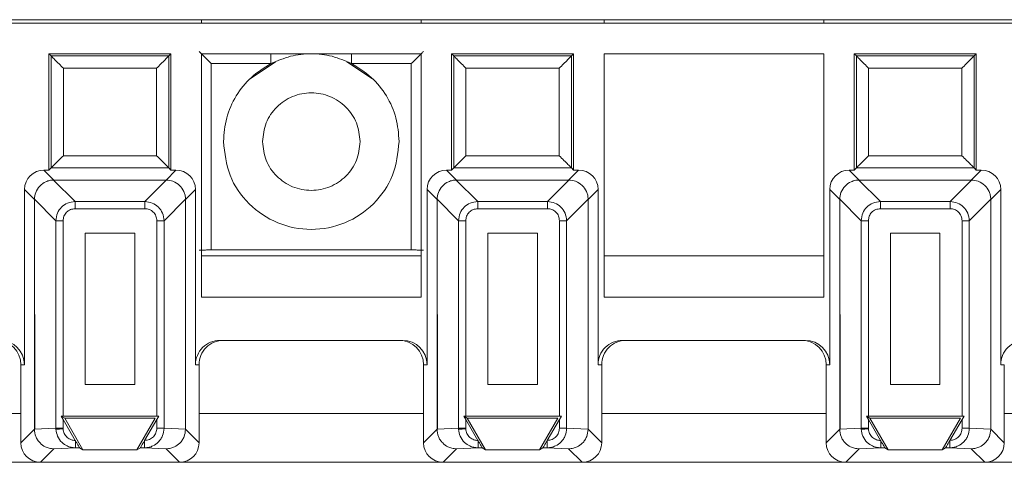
# Paper-space layout 'Blatt2' of a CAD drawing. Header units: millimetres. Extents: x 257 to 862, y 404 to 535.
# Tile 12 of 36: x 523 to 563, y 408 to 426. Entities that reach past the tile are written whole.
import ezdxf

# ---------------------------------------------------------------- set-up
doc = ezdxf.new("R2010")
doc.units = ezdxf.units.MM

psp = doc.layouts.new('Blatt2')

# ---------------------------------------------------------------- linework, layer by layer
at = {"color": 7, "linetype": 'Continuous', "lineweight": 15}
for p, q in [((259.333, 425.89), (826.511, 425.89)), ((642.233, 425.74), (477.233, 425.74)), ((530.483, 425.89), (530.483, 425.74)), ((539.483, 425.89), (539.483, 425.74)), ((546.983, 425.89), (546.983, 425.74)), ((555.983, 425.89), (555.983, 425.74)), ((529.233, 424.49), (524.233, 424.49)), ((524.233, 424.49), (524.322, 424.401)), ((524.233, 424.49), (524.233, 419.724)), ((529.233, 424.49), (529.144, 424.401)), ((529.233, 419.724), (529.233, 424.49)), ((530.483, 424.49), (530.483, 414.516)), ((539.483, 424.49), (530.483, 424.49)), ((539.483, 414.516), (539.483, 424.49)), ((540.733, 424.49), (540.733, 419.724)), ((540.733, 424.49), (540.822, 424.401)), ((545.733, 424.49), (540.733, 424.49)), ((545.733, 424.49), (545.644, 424.401)), ((545.733, 419.724), (545.733, 424.49)), ((546.983, 424.49), (546.983, 414.516)), ((555.983, 424.49), (546.983, 424.49)), ((555.983, 414.516), (555.983, 424.49)), ((557.233, 424.49), (557.233, 419.724)), ((557.233, 424.49), (557.322, 424.401)), ((562.233, 424.49), (557.233, 424.49)), ((562.233, 424.49), (562.144, 424.401)), ((562.233, 419.724), (562.233, 424.49)), ((529.144, 424.401), (524.322, 424.401)), ((524.322, 424.401), (524.322, 419.813)), ((529.144, 419.813), (529.144, 424.401)), ((530.885, 424.087), (533.329, 424.087)), ((530.885, 424.087), (530.885, 416.446)), ((533.52, 424.159), (532.479, 423.463)), ((537.486, 423.463), (536.446, 424.159)), ((536.637, 424.087), (539.081, 424.087)), ((539.081, 416.446), (539.081, 424.087)), ((540.822, 424.401), (540.822, 419.813)), ((545.644, 424.401), (540.822, 424.401)), ((545.644, 419.813), (545.644, 424.401)), ((557.322, 424.401), (557.322, 419.813)), ((562.144, 424.401), (557.322, 424.401)), ((562.144, 419.813), (562.144, 424.401)), ((524.822, 423.901), (524.822, 420.313)), ((528.644, 423.901), (524.822, 423.901)), ((528.644, 420.313), (528.644, 423.901)), ((545.144, 423.901), (541.322, 423.901)), ((541.322, 423.901), (541.322, 420.313)), ((545.144, 420.313), (545.144, 423.901)), ((561.644, 423.901), (557.822, 423.901)), ((557.822, 423.901), (557.822, 420.313)), ((561.644, 420.313), (561.644, 423.901)), ((524.822, 420.313), (528.644, 420.313)), ((541.322, 420.313), (545.144, 420.313)), ((557.822, 420.313), (561.644, 420.313)), ((524.437, 419.315), (524.029, 419.724)), ((524.233, 419.724), (524.029, 419.724)), ((524.322, 419.813), (524.233, 419.724)), ((529.144, 419.813), (524.322, 419.813)), ((529.029, 419.315), (529.437, 419.724)), ((529.233, 419.724), (529.144, 419.813)), ((529.437, 419.724), (529.233, 419.724)), ((540.937, 419.315), (540.529, 419.724)), ((540.733, 419.724), (540.529, 419.724)), ((540.822, 419.813), (540.733, 419.724)), ((545.644, 419.813), (540.822, 419.813)), ((545.529, 419.315), (545.937, 419.724)), ((545.733, 419.724), (545.644, 419.813)), ((545.937, 419.724), (545.733, 419.724)), ((557.437, 419.315), (557.029, 419.724)), ((557.233, 419.724), (557.029, 419.724)), ((557.322, 419.813), (557.233, 419.724)), ((562.144, 419.813), (557.322, 419.813)), ((562.029, 419.315), (562.437, 419.724)), ((562.233, 419.724), (562.144, 419.813)), ((562.437, 419.724), (562.233, 419.724)), ((525.305, 418.434), (524.424, 419.315)), ((524.437, 419.315), (524.424, 419.315)), ((524.437, 419.315), (529.029, 419.315)), ((528.161, 418.434), (529.042, 419.315)), ((529.029, 419.315), (529.042, 419.315)), ((541.805, 418.434), (540.924, 419.315)), ((540.937, 419.315), (540.924, 419.315)), ((540.937, 419.315), (545.529, 419.315)), ((544.661, 418.434), (545.542, 419.315)), ((545.529, 419.315), (545.542, 419.315)), ((558.305, 418.434), (557.424, 419.315)), ((557.437, 419.315), (557.424, 419.315)), ((557.437, 419.315), (562.029, 419.315)), ((561.161, 418.434), (562.042, 419.315)), ((562.029, 419.315), (562.042, 419.315)), ((523.637, 418.515), (523.229, 418.924)), ((523.229, 418.924), (523.229, 411.74)), ((530.237, 418.924), (529.829, 418.515)), ((530.237, 411.74), (530.237, 418.924)), ((540.137, 418.515), (539.729, 418.924)), ((539.729, 418.924), (539.729, 411.74)), ((546.737, 418.924), (546.329, 418.515)), ((546.737, 411.74), (546.737, 418.924)), ((556.637, 418.515), (556.229, 418.924)), ((556.229, 418.924), (556.229, 411.74)), ((563.237, 418.924), (562.829, 418.515)), ((563.237, 411.74), (563.237, 418.924)), ((523.637, 418.529), (524.518, 417.648)), ((523.637, 418.529), (523.637, 418.515)), ((523.637, 418.515), (523.654, 409.094)), ((523.637, 409.094), (523.637, 418.515)), ((525.305, 418.139), (525.305, 418.434)), ((525.305, 418.434), (528.161, 418.434)), ((528.161, 418.139), (528.161, 418.434)), ((529.829, 418.529), (528.948, 417.648)), ((529.829, 418.529), (529.829, 418.515)), ((529.829, 418.515), (529.829, 409.094)), ((540.137, 418.529), (541.018, 417.648)), ((540.137, 418.529), (540.137, 418.515)), ((540.137, 418.515), (540.154, 409.094)), ((540.137, 409.094), (540.137, 418.515)), ((541.805, 418.139), (541.805, 418.434)), ((541.805, 418.434), (544.661, 418.434)), ((544.661, 418.139), (544.661, 418.434)), ((546.329, 418.529), (545.448, 417.648)), ((546.329, 418.529), (546.329, 418.515)), ((546.329, 418.515), (546.329, 409.094)), ((556.637, 418.529), (557.518, 417.648)), ((556.637, 418.529), (556.637, 418.515)), ((556.637, 418.515), (556.654, 409.094)), ((556.637, 409.094), (556.637, 418.515)), ((558.305, 418.139), (558.305, 418.434)), ((558.305, 418.434), (561.161, 418.434)), ((561.161, 418.139), (561.161, 418.434)), ((562.829, 418.529), (561.948, 417.648)), ((562.829, 418.529), (562.829, 418.515)), ((562.829, 418.515), (562.829, 409.094)), ((525.305, 418.139), (528.161, 418.139)), ((541.805, 418.139), (544.661, 418.139)), ((558.305, 418.139), (561.161, 418.139)), ((524.813, 417.648), (524.518, 417.648)), ((524.518, 409.134), (524.518, 417.648)), ((524.813, 409.637), (524.813, 417.648)), ((528.948, 417.648), (528.653, 417.648)), ((528.653, 417.648), (528.653, 409.637)), ((528.948, 417.648), (528.948, 409.134)), ((541.313, 417.648), (541.018, 417.648)), ((541.018, 409.134), (541.018, 417.648)), ((541.313, 409.637), (541.313, 417.648)), ((545.448, 417.648), (545.153, 417.648)), ((545.153, 417.648), (545.153, 409.637)), ((545.448, 417.648), (545.448, 409.134)), ((557.813, 417.648), (557.518, 417.648)), ((557.518, 409.134), (557.518, 417.648)), ((557.813, 409.637), (557.813, 417.648)), ((561.948, 417.648), (561.653, 417.648)), ((561.653, 417.648), (561.653, 409.637)), ((561.948, 417.648), (561.948, 409.134)), ((525.719, 410.937), (525.719, 417.134)), ((525.719, 417.134), (527.747, 417.134)), ((527.747, 417.134), (527.747, 410.937)), ((542.219, 410.937), (542.219, 417.134)), ((542.219, 417.134), (544.247, 417.134)), ((544.247, 417.134), (544.247, 410.937)), ((558.719, 410.937), (558.719, 417.134)), ((558.719, 417.134), (560.747, 417.134)), ((560.747, 417.134), (560.747, 410.937)), ((539.081, 416.446), (530.885, 416.446)), ((539.483, 416.213), (530.483, 416.213)), ((555.983, 416.213), (546.983, 416.213)), ((530.483, 414.516), (539.483, 414.516)), ((546.983, 414.516), (555.983, 414.516)), ((538.729, 412.74), (531.237, 412.74)), ((555.229, 412.74), (547.737, 412.74)), ((523.229, 411.74), (523.083, 411.74)), ((523.083, 411.74), (523.083, 408.54)), ((530.383, 411.74), (530.237, 411.74)), ((530.383, 408.54), (530.383, 411.74)), ((539.729, 411.74), (539.583, 411.74)), ((539.583, 411.74), (539.583, 408.54)), ((546.883, 411.74), (546.737, 411.74)), ((546.883, 408.54), (546.883, 411.74)), ((556.229, 411.74), (556.083, 411.74)), ((556.083, 411.74), (556.083, 408.54)), ((563.383, 411.74), (563.237, 411.74)), ((563.383, 408.54), (563.383, 411.74)), ((527.747, 410.937), (525.719, 410.937)), ((544.247, 410.937), (542.219, 410.937)), ((560.747, 410.937), (558.719, 410.937)), ((524.733, 409.637), (524.876, 409.554)), ((524.813, 409.498), (524.733, 409.637)), ((524.733, 409.637), (524.813, 409.637)), ((528.653, 409.637), (524.813, 409.637)), ((524.876, 409.554), (525.627, 408.254)), ((528.589, 409.554), (524.876, 409.554)), ((527.839, 408.254), (528.589, 409.554)), ((528.733, 409.637), (528.653, 409.498)), ((528.653, 409.637), (528.733, 409.637)), ((541.233, 409.637), (541.376, 409.554)), ((541.313, 409.498), (541.233, 409.637)), ((541.233, 409.637), (541.313, 409.637)), ((545.153, 409.637), (541.313, 409.637)), ((541.376, 409.554), (542.127, 408.254)), ((545.089, 409.554), (541.376, 409.554)), ((544.339, 408.254), (545.089, 409.554)), ((545.233, 409.637), (545.153, 409.498)), ((545.153, 409.637), (545.233, 409.637)), ((557.733, 409.637), (557.876, 409.554)), ((557.813, 409.498), (557.733, 409.637)), ((557.733, 409.637), (557.813, 409.637)), ((561.653, 409.637), (557.813, 409.637)), ((557.876, 409.554), (558.627, 408.254)), ((561.589, 409.554), (557.876, 409.554)), ((560.839, 408.254), (561.589, 409.554)), ((561.733, 409.637), (561.653, 409.498)), ((561.653, 409.637), (561.733, 409.637)), ((525.312, 408.635), (524.813, 409.498)), ((524.813, 409.134), (524.813, 409.498)), ((528.653, 409.498), (528.154, 408.635)), ((528.653, 409.498), (528.653, 409.134)), ((541.812, 408.635), (541.313, 409.498)), ((541.313, 409.134), (541.313, 409.498)), ((545.153, 409.498), (544.654, 408.635)), ((545.153, 409.498), (545.153, 409.134)), ((558.312, 408.635), (557.813, 409.498)), ((557.813, 409.134), (557.813, 409.498)), ((561.653, 409.498), (561.154, 408.635)), ((561.653, 409.498), (561.653, 409.134)), ((523.083, 408.54), (523.637, 409.094)), ((524.518, 409.134), (523.637, 409.093)), ((523.654, 409.094), (523.637, 409.093)), ((523.637, 409.094), (523.637, 409.093)), ((524.518, 409.134), (524.813, 409.134)), ((524.518, 409.134), (524.519, 409.097)), ((524.814, 409.111), (524.813, 409.134)), ((528.653, 409.134), (528.948, 409.134)), ((528.948, 409.134), (529.829, 409.093)), ((529.829, 409.094), (529.829, 409.093)), ((529.829, 409.094), (530.383, 408.54)), ((539.583, 408.54), (540.137, 409.094)), ((541.018, 409.134), (540.137, 409.093)), ((540.154, 409.094), (540.137, 409.093)), ((540.137, 409.094), (540.137, 409.093)), ((541.018, 409.134), (541.313, 409.134)), ((541.018, 409.134), (541.019, 409.097)), ((541.314, 409.111), (541.313, 409.134)), ((545.153, 409.134), (545.448, 409.134)), ((545.448, 409.134), (546.329, 409.093)), ((546.329, 409.094), (546.329, 409.093)), ((546.329, 409.094), (546.883, 408.54)), ((556.083, 408.54), (556.637, 409.094)), ((557.518, 409.134), (556.637, 409.093)), ((556.654, 409.094), (556.637, 409.093)), ((556.637, 409.094), (556.637, 409.093)), ((557.518, 409.134), (557.813, 409.134)), ((557.518, 409.134), (557.519, 409.097)), ((557.814, 409.111), (557.813, 409.134)), ((561.653, 409.134), (561.948, 409.134)), ((561.948, 409.134), (562.829, 409.093)), ((562.829, 409.094), (562.829, 409.093)), ((562.829, 409.094), (563.383, 408.54)), ((525.322, 408.618), (525.312, 408.635)), ((525.321, 408.617), (525.321, 408.335)), ((528.154, 408.635), (528.144, 408.618)), ((528.145, 408.335), (528.145, 408.618)), ((541.822, 408.618), (541.812, 408.635)), ((541.821, 408.617), (541.821, 408.335)), ((544.654, 408.635), (544.644, 408.618)), ((544.645, 408.335), (544.645, 408.618)), ((558.322, 408.618), (558.312, 408.635)), ((558.321, 408.617), (558.321, 408.335)), ((561.154, 408.635), (561.144, 408.618)), ((561.145, 408.335), (561.145, 408.618)), ((524.436, 408.293), (523.883, 407.74)), ((525.321, 408.335), (524.436, 408.293)), ((525.488, 408.335), (525.321, 408.335)), ((525.627, 408.254), (525.488, 408.335)), ((527.839, 408.254), (525.627, 408.254)), ((527.978, 408.335), (527.839, 408.254)), ((528.145, 408.335), (527.978, 408.335)), ((529.029, 408.293), (528.145, 408.335)), ((529.029, 408.293), (529.583, 407.74)), ((540.936, 408.293), (540.383, 407.74)), ((541.821, 408.335), (540.936, 408.293)), ((541.988, 408.335), (541.821, 408.335)), ((542.127, 408.254), (541.988, 408.335)), ((544.339, 408.254), (542.127, 408.254)), ((544.478, 408.335), (544.339, 408.254)), ((544.645, 408.335), (544.478, 408.335)), ((545.529, 408.293), (544.645, 408.335)), ((545.529, 408.293), (546.083, 407.74)), ((557.436, 408.293), (556.883, 407.74)), ((558.321, 408.335), (557.436, 408.293)), ((558.488, 408.335), (558.321, 408.335)), ((558.627, 408.254), (558.488, 408.335)), ((560.839, 408.254), (558.627, 408.254)), ((560.978, 408.335), (560.839, 408.254)), ((561.145, 408.335), (560.978, 408.335)), ((562.029, 408.293), (561.145, 408.335)), ((562.029, 408.293), (562.583, 407.74)), ((513.083, 407.74), (523.883, 407.74)), ((523.883, 407.74), (529.583, 407.74)), ((529.583, 407.74), (540.383, 407.74)), ((540.383, 407.74), (546.083, 407.74)), ((546.083, 407.74), (556.883, 407.74)), ((556.883, 407.74), (562.583, 407.74)), ((562.583, 407.74), (573.383, 407.74))]:
    psp.add_line(p, q, dxfattribs=at)
at = {"color": 8, "linetype": 'Continuous', "lineweight": 15}
for p, q in [((533.329, 424.49), (533.329, 424.087)), ((536.637, 424.49), (536.637, 424.087)), ((513.883, 409.74), (523.083, 409.74)), ((523.637, 409.74), (523.653, 409.74)), ((530.383, 409.74), (539.583, 409.74)), ((540.137, 409.74), (540.153, 409.74)), ((546.883, 409.74), (556.083, 409.74)), ((556.637, 409.74), (556.653, 409.74)), ((563.383, 409.74), (572.583, 409.74))]:
    psp.add_line(p, q, dxfattribs=at)
at = {"color": 7, "linetype": 'Continuous', "lineweight": 15, "flags": 128}
for points in [[(524.814, 409.111), (524.762, 409.108), (524.712, 409.106), (524.665, 409.104), (524.622, 409.102), (524.585, 409.1), (524.555, 409.099), (524.533, 409.098), (524.519, 409.097)], [(541.314, 409.111), (541.262, 409.108), (541.212, 409.106), (541.165, 409.104), (541.122, 409.102), (541.085, 409.1), (541.055, 409.099), (541.033, 409.098), (541.019, 409.097)], [(557.814, 409.111), (557.762, 409.108), (557.712, 409.106), (557.665, 409.104), (557.622, 409.102), (557.585, 409.1), (557.555, 409.099), (557.533, 409.098), (557.519, 409.097)]]:
    psp.add_lwpolyline(points, dxfattribs=at)
at = {"color": 7, "linetype": 'Continuous', "lineweight": 15}
for centre, major_axis, ratio, start_param, end_param in [((524.029, 418.924), (-0.566, 0.566), 0.999924, 5.497825, 7.068545), ((529.437, 418.924), (0.566, 0.566), 0.999924, 5.497825, 7.068545), ((540.529, 418.924), (-0.566, 0.566), 0.999924, 5.497825, 7.068545), ((545.937, 418.924), (0.566, 0.566), 0.999924, 5.497825, 7.068545), ((557.029, 418.924), (-0.566, 0.566), 0.999924, 5.497825, 7.068545), ((562.437, 418.924), (0.566, 0.566), 0.999924, 5.497825, 7.068545), ((522.083, 411.74), (1, 0), 0.999962, 0, 1.570796), ((522.229, 411.74), (1, 0), 0.999962, 0, 1.570796), ((531.237, 411.74), (1, 0), 0.999962, 1.570796, 3.141593), ((531.383, 411.74), (1, 0), 0.999962, 1.570796, 3.141593), ((538.583, 411.74), (1, 0), 0.999962, 0, 1.570796), ((538.729, 411.74), (1, 0), 0.999962, 0, 1.570796), ((547.737, 411.74), (1, 0), 0.999962, 1.570796, 3.141593), ((547.883, 411.74), (1, 0), 0.999962, 1.570796, 3.141593), ((555.083, 411.74), (1, 0), 0.999962, 0, 1.570796), ((555.229, 411.74), (1, 0), 0.999962, 0, 1.570796), ((564.237, 411.74), (1, 0), 0.999962, 1.570796, 3.141593), ((523.883, 408.54), (-0.566, -0.566), 0.999924, 5.497825, 7.068545), ((529.583, 408.54), (0.566, -0.566), 0.999924, 5.497825, 7.068545), ((540.383, 408.54), (-0.566, -0.566), 0.999924, 5.497825, 7.068545), ((546.083, 408.54), (0.566, -0.566), 0.999924, 5.497825, 7.068545), ((556.883, 408.54), (-0.566, -0.566), 0.999924, 5.497825, 7.068545), ((562.583, 408.54), (0.566, -0.566), 0.999924, 5.497825, 7.068545)]:
    psp.add_ellipse(centre, major_axis=major_axis, ratio=ratio, start_param=start_param, end_param=end_param, dxfattribs=at)
for points, knots in [([(530.385, 424.587), (530.387, 424.586), (530.39, 424.582), (530.42, 424.552), (530.467, 424.505), (530.557, 424.415), (530.699, 424.273), (530.823, 424.15), (530.885, 424.087)], [0, 0, 0, 0, 0.100592, 0.207678, 0.324401, 0.453191, 0.724527, 1, 1, 1, 1]), ([(536.637, 424.087), (536.373, 424.201), (535.846, 424.43), (534.983, 424.52), (534.12, 424.43), (533.593, 424.201), (533.329, 424.087)], [0, 0, 0, 0, 0.250003, 0.500004, 0.749997, 1, 1, 1, 1]), ([(539.081, 424.087), (539.143, 424.15), (539.266, 424.273), (539.408, 424.415), (539.498, 424.505), (539.546, 424.552), (539.576, 424.582), (539.579, 424.586), (539.581, 424.587)], [0, 0, 0, 0, 0.275472, 0.546806, 0.675574, 0.792288, 0.899381, 1, 1, 1, 1]), ([(524.322, 424.401), (524.324, 424.398), (524.328, 424.394), (524.36, 424.362), (524.409, 424.313), (524.501, 424.222), (524.641, 424.081), (524.762, 423.96), (524.822, 423.901)], [0, 0, 0, 0, 0.101459, 0.20991, 0.328451, 0.459452, 0.734496, 1, 1, 1, 1]), ([(529.144, 424.401), (529.142, 424.398), (529.137, 424.394), (529.105, 424.363), (529.056, 424.313), (528.965, 424.222), (528.824, 424.081), (528.703, 423.96), (528.644, 423.901)], [0, 0, 0, 0, 0.101457, 0.20991, 0.328438, 0.459449, 0.734497, 1, 1, 1, 1]), ([(533.329, 424.087), (533.05, 423.913), (532.49, 423.566), (531.874, 422.782), (531.461, 421.874), (531.409, 421.218), (531.383, 420.89)], [0, 0, 0, 0, 0.250001, 0.500003, 0.75, 1, 1, 1, 1]), ([(538.583, 420.89), (538.557, 421.218), (538.505, 421.874), (538.092, 422.782), (537.476, 423.566), (536.916, 423.913), (536.637, 424.087)], [0, 0, 0, 0, 0.25, 0.499997, 0.749999, 1, 1, 1, 1]), ([(540.822, 424.401), (540.824, 424.398), (540.828, 424.394), (540.86, 424.362), (540.909, 424.313), (541.001, 424.222), (541.141, 424.081), (541.262, 423.96), (541.322, 423.901)], [0, 0, 0, 0, 0.101456, 0.2099071, 0.3284488, 0.4594502, 0.7344947, 1, 1, 1, 1]), ([(545.644, 424.401), (545.642, 424.398), (545.637, 424.394), (545.605, 424.363), (545.556, 424.313), (545.465, 424.222), (545.324, 424.081), (545.203, 423.96), (545.144, 423.901)], [0, 0, 0, 0, 0.101456, 0.209907, 0.328447, 0.459457, 0.734501, 1, 1, 1, 1]), ([(557.322, 424.401), (557.324, 424.398), (557.328, 424.394), (557.36, 424.362), (557.409, 424.313), (557.501, 424.222), (557.641, 424.081), (557.762, 423.96), (557.822, 423.901)], [0, 0, 0, 0, 0.101456, 0.2099071, 0.3284488, 0.4594502, 0.7344947, 1, 1, 1, 1]), ([(562.144, 424.401), (562.142, 424.398), (562.137, 424.394), (562.105, 424.363), (562.056, 424.313), (561.965, 424.222), (561.824, 424.081), (561.703, 423.96), (561.644, 423.901)], [0, 0, 0, 0, 0.101456, 0.209907, 0.328447, 0.459457, 0.734501, 1, 1, 1, 1]), ([(532.983, 420.89), (533.013, 421.151), (533.073, 421.675), (533.536, 422.341), (534.197, 422.785), (534.983, 422.942), (535.769, 422.785), (536.43, 422.341), (536.893, 421.675), (536.953, 421.151), (536.983, 420.89)], [0, 0, 0, 0, 0.125, 0.249999, 0.375, 0.499998, 0.625, 0.750001, 0.875, 1, 1, 1, 1]), ([(531.383, 420.89), (531.437, 420.418), (531.545, 419.476), (532.378, 418.278), (533.568, 417.477), (534.983, 417.196), (536.398, 417.477), (537.588, 418.278), (538.421, 419.476), (538.529, 420.418), (538.583, 420.89)], [0, 0, 0, 0, 0.125, 0.25, 0.375, 0.499999, 0.625, 0.75, 0.875, 1, 1, 1, 1]), ([(536.983, 420.89), (536.953, 420.628), (536.893, 420.104), (536.43, 419.439), (535.769, 418.994), (534.983, 418.838), (534.197, 418.994), (533.536, 419.439), (533.073, 420.104), (533.013, 420.628), (532.983, 420.89)], [0, 0, 0, 0, 0.1249996, 0.2499986, 0.3749998, 0.5000023, 0.6250002, 0.7500014, 0.8750004, 1, 1, 1, 1]), ([(524.322, 419.813), (524.323, 419.814), (524.327, 419.818), (524.354, 419.845), (524.4, 419.89), (524.486, 419.977), (524.629, 420.12), (524.756, 420.247), (524.822, 420.313)], [0, 0, 0, 0, 0.0851864, 0.1940353, 0.3072659, 0.4339466, 0.7060781, 1, 1, 1, 1]), ([(528.644, 420.313), (528.71, 420.247), (528.836, 420.12), (528.979, 419.978), (529.064, 419.892), (529.109, 419.847), (529.138, 419.819), (529.142, 419.815), (529.144, 419.813)], [0, 0, 0, 0, 0.293969, 0.566145, 0.688665, 0.800296, 0.903161, 1, 1, 1, 1]), ([(540.822, 419.813), (540.823, 419.814), (540.827, 419.818), (540.854, 419.845), (540.9, 419.89), (540.986, 419.977), (541.129, 420.12), (541.256, 420.247), (541.322, 420.313)], [0, 0, 0, 0, 0.085184, 0.194033, 0.307264, 0.433945, 0.706077, 1, 1, 1, 1]), ([(545.144, 420.313), (545.21, 420.247), (545.336, 420.12), (545.479, 419.978), (545.564, 419.892), (545.609, 419.847), (545.638, 419.819), (545.642, 419.815), (545.644, 419.813)], [0, 0, 0, 0, 0.293969, 0.566143, 0.688662, 0.800293, 0.903158, 1, 1, 1, 1]), ([(557.322, 419.813), (557.323, 419.814), (557.327, 419.818), (557.354, 419.845), (557.4, 419.89), (557.486, 419.977), (557.629, 420.12), (557.756, 420.247), (557.822, 420.313)], [0, 0, 0, 0, 0.085184, 0.194034, 0.307278, 0.433943, 0.706076, 1, 1, 1, 1]), ([(561.644, 420.313), (561.71, 420.247), (561.836, 420.12), (561.979, 419.978), (562.064, 419.892), (562.109, 419.847), (562.138, 419.819), (562.142, 419.815), (562.144, 419.813)], [0, 0, 0, 0, 0.293969, 0.566143, 0.688662, 0.800293, 0.903158, 1, 1, 1, 1]), ([(523.637, 418.529), (523.648, 418.622), (523.672, 418.819), (523.843, 419.08), (524.06, 419.234), (524.261, 419.303), (524.369, 419.311), (524.424, 419.315)], [0, 0, 0, 0, 0.22764, 0.484484, 0.734977, 0.865805, 1, 1, 1, 1]), ([(529.042, 419.315), (529.135, 419.304), (529.333, 419.28), (529.594, 419.109), (529.747, 418.892), (529.816, 418.691), (529.824, 418.583), (529.829, 418.529)], [0, 0, 0, 0, 0.227633, 0.484488, 0.734972, 0.865792, 1, 1, 1, 1]), ([(540.137, 418.529), (540.148, 418.622), (540.172, 418.819), (540.343, 419.08), (540.56, 419.234), (540.761, 419.303), (540.869, 419.311), (540.924, 419.315)], [0, 0, 0, 0, 0.22764, 0.484484, 0.734977, 0.865805, 1, 1, 1, 1]), ([(545.542, 419.315), (545.635, 419.304), (545.833, 419.28), (546.094, 419.109), (546.247, 418.892), (546.316, 418.691), (546.324, 418.583), (546.329, 418.529)], [0, 0, 0, 0, 0.227631, 0.484485, 0.734981, 0.865793, 1, 1, 1, 1]), ([(556.637, 418.529), (556.648, 418.622), (556.672, 418.819), (556.843, 419.08), (557.06, 419.234), (557.261, 419.303), (557.369, 419.311), (557.424, 419.315)], [0, 0, 0, 0, 0.2276473, 0.4844812, 0.7349972, 0.8658032, 1, 1, 1, 1]), ([(562.042, 419.315), (562.135, 419.304), (562.333, 419.28), (562.594, 419.109), (562.747, 418.892), (562.816, 418.691), (562.824, 418.583), (562.829, 418.529)], [0, 0, 0, 0, 0.227631, 0.484485, 0.734981, 0.865793, 1, 1, 1, 1]), ([(524.518, 417.648), (524.532, 417.753), (524.558, 417.958), (524.739, 418.214), (524.994, 418.395), (525.199, 418.421), (525.305, 418.434)], [0, 0, 0, 0, 0.256881, 0.499993, 0.743095, 1, 1, 1, 1]), ([(528.161, 418.434), (528.266, 418.421), (528.471, 418.395), (528.727, 418.214), (528.908, 417.958), (528.934, 417.753), (528.948, 417.648)], [0, 0, 0, 0, 0.256881, 0.499989, 0.743101, 1, 1, 1, 1]), ([(541.018, 417.648), (541.032, 417.753), (541.058, 417.958), (541.239, 418.214), (541.494, 418.395), (541.699, 418.421), (541.805, 418.434)], [0, 0, 0, 0, 0.256881, 0.499995, 0.743118, 1, 1, 1, 1]), ([(544.661, 418.434), (544.766, 418.421), (544.971, 418.395), (545.227, 418.214), (545.408, 417.958), (545.434, 417.753), (545.448, 417.648)], [0, 0, 0, 0, 0.256879, 0.500006, 0.743102, 1, 1, 1, 1]), ([(557.518, 417.648), (557.532, 417.753), (557.558, 417.958), (557.739, 418.214), (557.994, 418.395), (558.199, 418.421), (558.305, 418.434)], [0, 0, 0, 0, 0.256883, 0.500011, 0.743117, 1, 1, 1, 1]), ([(561.161, 418.434), (561.266, 418.421), (561.471, 418.395), (561.727, 418.214), (561.908, 417.958), (561.934, 417.753), (561.948, 417.648)], [0, 0, 0, 0, 0.256879, 0.500006, 0.743102, 1, 1, 1, 1]), ([(524.813, 417.648), (524.82, 417.709), (524.829, 417.804), (524.888, 417.917), (524.949, 417.994), (525.025, 418.057), (525.14, 418.121), (525.239, 418.132), (525.305, 418.139)], [0, 0, 0, 0, 0.238942, 0.364263, 0.492394, 0.617459, 0.745712, 1, 1, 1, 1]), ([(528.161, 418.139), (528.223, 418.133), (528.317, 418.123), (528.43, 418.064), (528.507, 418.003), (528.57, 417.928), (528.634, 417.812), (528.645, 417.713), (528.653, 417.648)], [0, 0, 0, 0, 0.238941, 0.364244, 0.492372, 0.617448, 0.745718, 1, 1, 1, 1]), ([(541.313, 417.648), (541.32, 417.709), (541.329, 417.804), (541.388, 417.917), (541.449, 417.994), (541.525, 418.057), (541.64, 418.121), (541.739, 418.132), (541.805, 418.139)], [0, 0, 0, 0, 0.238943, 0.364264, 0.492396, 0.617461, 0.745749, 1, 1, 1, 1]), ([(544.661, 418.139), (544.723, 418.133), (544.817, 418.123), (544.93, 418.064), (545.007, 418.003), (545.07, 417.928), (545.134, 417.812), (545.145, 417.713), (545.153, 417.648)], [0, 0, 0, 0, 0.23894, 0.364242, 0.492399, 0.61745, 0.74572, 1, 1, 1, 1]), ([(557.813, 417.648), (557.82, 417.709), (557.829, 417.804), (557.888, 417.917), (557.949, 417.994), (558.025, 418.057), (558.14, 418.121), (558.239, 418.132), (558.305, 418.139)], [0, 0, 0, 0, 0.238943, 0.364264, 0.492396, 0.617461, 0.745749, 1, 1, 1, 1]), ([(561.161, 418.139), (561.223, 418.133), (561.317, 418.123), (561.43, 418.064), (561.507, 418.003), (561.57, 417.928), (561.634, 417.812), (561.645, 417.713), (561.653, 417.648)], [0, 0, 0, 0, 0.238936, 0.364272, 0.492396, 0.617445, 0.745731, 1, 1, 1, 1]), ([(530.885, 416.446), (530.833, 416.446), (530.72, 416.446), (530.588, 416.445), (530.494, 416.444), (530.434, 416.443), (530.393, 416.443), (530.388, 416.442), (530.385, 416.442)], [0, 0, 0, 0, 0.1978893, 0.430031, 0.559556, 0.6977444, 0.8445524, 1, 1, 1, 1]), ([(539.581, 416.442), (539.578, 416.442), (539.573, 416.443), (539.531, 416.443), (539.471, 416.444), (539.377, 416.445), (539.245, 416.446), (539.132, 416.446), (539.081, 416.446)], [0, 0, 0, 0, 0.156104, 0.303392, 0.441857, 0.571495, 0.80325, 1, 1, 1, 1]), ([(523.637, 409.093), (523.648, 408.993), (523.664, 408.841), (523.761, 408.656), (523.884, 408.501), (524.05, 408.382), (524.249, 408.307), (524.371, 408.298), (524.436, 408.293)], [0, 0, 0, 0, 0.235999, 0.362251, 0.493713, 0.707338, 0.843879, 1, 1, 1, 1]), ([(525.321, 408.335), (525.259, 408.339), (525.143, 408.347), (524.95, 408.415), (524.744, 408.555), (524.566, 408.797), (524.535, 408.999), (524.519, 409.097)], [0, 0, 0, 0, 0.152119, 0.286605, 0.501811, 0.757421, 1, 1, 1, 1]), ([(525.312, 408.635), (525.309, 408.635), (525.255, 408.632), (525.134, 408.661), (524.971, 408.753), (524.871, 408.889), (524.824, 409.012), (524.817, 409.078), (524.814, 409.111)], [0, 0, 0, 0, 0.0095993, 0.217231, 0.4793134, 0.7395808, 0.8690811, 1, 1, 1, 1]), ([(528.948, 409.134), (528.936, 409.032), (528.919, 408.876), (528.818, 408.691), (528.694, 408.537), (528.527, 408.42), (528.328, 408.347), (528.208, 408.339), (528.145, 408.335)], [0, 0, 0, 0, 0.2426888, 0.3691731, 0.4987745, 0.7136794, 0.8480051, 1, 1, 1, 1]), ([(528.653, 409.134), (528.646, 409.072), (528.632, 408.944), (528.519, 408.78), (528.353, 408.661), (528.221, 408.644), (528.154, 408.635)], [0, 0, 0, 0, 0.237089, 0.48988, 0.744303, 1, 1, 1, 1]), ([(529.829, 409.093), (529.817, 408.99), (529.8, 408.833), (529.698, 408.645), (529.574, 408.494), (529.41, 408.38), (529.215, 408.306), (529.094, 408.298), (529.029, 408.293)], [0, 0, 0, 0, 0.244674, 0.372916, 0.504779, 0.710609, 0.844967, 1, 1, 1, 1]), ([(540.137, 409.093), (540.148, 408.993), (540.164, 408.841), (540.261, 408.656), (540.384, 408.501), (540.55, 408.382), (540.749, 408.307), (540.871, 408.298), (540.936, 408.293)], [0, 0, 0, 0, 0.235999, 0.362251, 0.493713, 0.707339, 0.843902, 1, 1, 1, 1]), ([(541.821, 408.335), (541.759, 408.339), (541.643, 408.347), (541.45, 408.415), (541.244, 408.555), (541.066, 408.797), (541.035, 408.999), (541.019, 409.097)], [0, 0, 0, 0, 0.152119, 0.286605, 0.501811, 0.757421, 1, 1, 1, 1]), ([(541.812, 408.635), (541.809, 408.635), (541.755, 408.632), (541.634, 408.661), (541.471, 408.753), (541.371, 408.889), (541.324, 409.012), (541.317, 409.078), (541.314, 409.111)], [0, 0, 0, 0, 0.0095993, 0.217231, 0.4793134, 0.7395808, 0.8690811, 1, 1, 1, 1]), ([(545.448, 409.134), (545.436, 409.032), (545.419, 408.876), (545.318, 408.691), (545.194, 408.537), (545.027, 408.42), (544.828, 408.347), (544.708, 408.339), (544.645, 408.335)], [0, 0, 0, 0, 0.242682, 0.369165, 0.49878, 0.713682, 0.848007, 1, 1, 1, 1]), ([(545.153, 409.134), (545.146, 409.072), (545.132, 408.944), (545.019, 408.78), (544.853, 408.661), (544.721, 408.644), (544.654, 408.635)], [0, 0, 0, 0, 0.237089, 0.48988, 0.744303, 1, 1, 1, 1]), ([(546.329, 409.093), (546.317, 408.99), (546.3, 408.833), (546.198, 408.645), (546.074, 408.494), (545.91, 408.38), (545.715, 408.306), (545.594, 408.298), (545.529, 408.293)], [0, 0, 0, 0, 0.244672, 0.372914, 0.504762, 0.71061, 0.844968, 1, 1, 1, 1]), ([(556.637, 409.093), (556.648, 408.993), (556.664, 408.841), (556.761, 408.656), (556.884, 408.501), (557.05, 408.382), (557.249, 408.307), (557.371, 408.298), (557.436, 408.293)], [0, 0, 0, 0, 0.235999, 0.362251, 0.493713, 0.707339, 0.843902, 1, 1, 1, 1]), ([(558.321, 408.335), (558.259, 408.339), (558.143, 408.347), (557.95, 408.415), (557.744, 408.555), (557.566, 408.797), (557.535, 408.999), (557.519, 409.097)], [0, 0, 0, 0, 0.152119, 0.286605, 0.501811, 0.757421, 1, 1, 1, 1]), ([(558.312, 408.635), (558.309, 408.635), (558.255, 408.632), (558.134, 408.661), (557.971, 408.753), (557.871, 408.889), (557.824, 409.012), (557.817, 409.078), (557.814, 409.111)], [0, 0, 0, 0, 0.0095993, 0.217231, 0.4793134, 0.7395808, 0.8690811, 1, 1, 1, 1]), ([(561.948, 409.134), (561.936, 409.032), (561.919, 408.876), (561.818, 408.691), (561.694, 408.537), (561.527, 408.42), (561.328, 408.347), (561.208, 408.339), (561.145, 408.335)], [0, 0, 0, 0, 0.242682, 0.369165, 0.49878, 0.713682, 0.848007, 1, 1, 1, 1]), ([(561.653, 409.134), (561.646, 409.072), (561.632, 408.944), (561.519, 408.78), (561.353, 408.661), (561.221, 408.644), (561.154, 408.635)], [0, 0, 0, 0, 0.237089, 0.48988, 0.744303, 1, 1, 1, 1]), ([(562.829, 409.093), (562.817, 408.99), (562.8, 408.833), (562.698, 408.645), (562.574, 408.494), (562.41, 408.38), (562.215, 408.306), (562.094, 408.298), (562.029, 408.293)], [0, 0, 0, 0, 0.244672, 0.372914, 0.504762, 0.71061, 0.844968, 1, 1, 1, 1]), ([(525.488, 408.335), (525.487, 408.336), (525.486, 408.338), (525.472, 408.36), (525.441, 408.413), (525.386, 408.507), (525.343, 408.58), (525.322, 408.618)], [0, 0, 0, 0, 0.109836, 0.2275, 0.473881, 0.733763, 1, 1, 1, 1]), ([(528.144, 408.618), (528.124, 408.582), (528.082, 408.51), (528.027, 408.417), (527.995, 408.362), (527.981, 408.338), (527.979, 408.336), (527.978, 408.335)], [0, 0, 0, 0, 0.255153, 0.515364, 0.762113, 0.881091, 1, 1, 1, 1]), ([(541.988, 408.335), (541.987, 408.336), (541.986, 408.338), (541.972, 408.36), (541.941, 408.413), (541.886, 408.507), (541.843, 408.58), (541.822, 408.618)], [0, 0, 0, 0, 0.109836, 0.2275, 0.473881, 0.733763, 1, 1, 1, 1]), ([(544.644, 408.618), (544.624, 408.582), (544.582, 408.51), (544.527, 408.417), (544.495, 408.362), (544.48, 408.338), (544.479, 408.336), (544.478, 408.335)], [0, 0, 0, 0, 0.255155, 0.515369, 0.7621, 0.88109, 1, 1, 1, 1]), ([(558.488, 408.335), (558.487, 408.336), (558.486, 408.338), (558.472, 408.36), (558.441, 408.413), (558.386, 408.507), (558.343, 408.58), (558.322, 408.618)], [0, 0, 0, 0, 0.109839, 0.227507, 0.473895, 0.733785, 1, 1, 1, 1]), ([(561.144, 408.618), (561.124, 408.582), (561.082, 408.51), (561.027, 408.417), (560.995, 408.362), (560.98, 408.338), (560.979, 408.336), (560.978, 408.335)], [0, 0, 0, 0, 0.2551484, 0.5153816, 0.7621068, 0.8810932, 1, 1, 1, 1])]:
    psp.add_open_spline(points, degree=3, knots=knots, dxfattribs=at)

doc.saveas('drawing.dxf')
